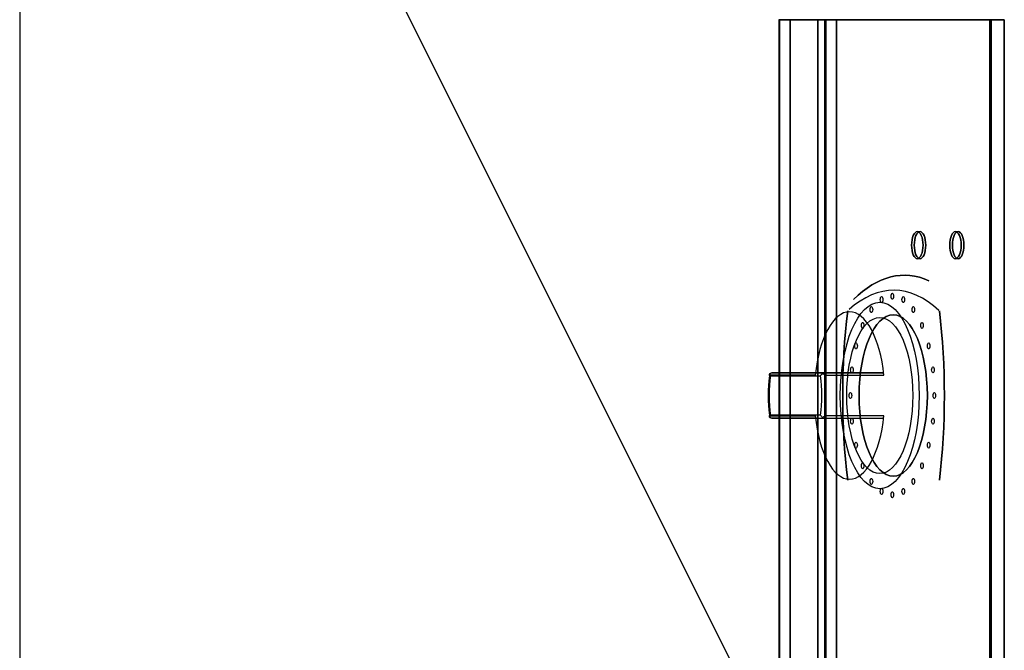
# Model space of a CAD drawing. Header units: millimetres. Extents: x -11575 to 52845, y -36266 to 23021.
# Tile 170 of 184: x 50176 to 50505, y 14808 to 15018. Entities that reach past the tile are written whole.
import ezdxf

# ---------------------------------------------------------------- set-up
doc = ezdxf.new("R2010")
doc.units = ezdxf.units.MM
doc.header["$MEASUREMENT"] = 0
doc.layers.add('GREY SCALE', color=9, linetype='Continuous', true_color=0x808080)
doc.layers.add('GREYSCALE', color=9, linetype='Continuous', lineweight=0, true_color=0x808080)

# ---------------------------------------------------------------- blocks, each defined once
blk = doc.blocks.new('FLOOR PLAN')
at = {"layer": 'GREYSCALE', "color": 0, "lineweight": -2, "ltscale": 125}
for q in [(20176.39, 13284.48), (21172.83, 13284.48)]:
    blk.add_line((20176.39, 15278.36), q, dxfattribs=at)
at = {"layer": 'GREYSCALE', "color": 0, "lineweight": -2, "ltscale": 0.25}
for p, q in [((20429.32, 15018.13), (20429.32, 14216.19)), ((20504.5, 15018.13), (20429.32, 15018.13))]:
    blk.add_line(p, q, dxfattribs=at)
at = {"layer": 'GREYSCALE', "color": 0, "lineweight": -2, "extrusion": (2.94688e-16, 1, -5.17558e-17)}
for p, q in [((20444.33, 14900.34, 784.98), (20427.04, 14900.34, 747.9)), ((20441.92, 14900.34, 734.75), (20463.97, 14900.34, 782.02))]:
    blk.add_line(p, q, dxfattribs=at)
at = {"layer": 'GREYSCALE', "color": 0, "lineweight": -2}
for p, q in [((20444.33, 14900.34, 784.98), (20427.04, 14900.34, 747.9)), ((20426.26, 14899.34, 748.61), (20443.29, 14899.34, 785.12)), ((20443.29, 14886.31, 785.12), (20426.26, 14886.31, 748.61)), ((20427.04, 14885.31, 747.9), (20444.33, 14885.31, 784.98))]:
    blk.add_line(p, q, dxfattribs=at)
at = {"layer": 'GREYSCALE', "color": 0, "lineweight": -2, "extrusion": (-0.906308, 2.88951e-16, 0.422618)}
for p, q in [((20441.92, 14900.34, 734.75), (20463.97, 14900.34, 782.02)), ((20426.26, 14899.34, 748.61), (20443.29, 14899.34, 785.12)), ((20443.29, 14886.31, 785.12), (20426.26, 14886.31, 748.61)), ((20441.92, 14885.31, 734.75), (20463.97, 14885.31, 782.02))]:
    blk.add_line(p, q, dxfattribs=at)
at = {"layer": 'GREYSCALE', "color": 0, "lineweight": -2, "extrusion": (-2.94688e-16, -1, 5.17558e-17)}
for p, q in [((20427.04, 14885.31, 747.9), (20444.33, 14885.31, 784.98)), ((20441.92, 14885.31, 734.75), (20463.97, 14885.31, 782.02))]:
    blk.add_line(p, q, dxfattribs=at)
at = {"layer": 'GREYSCALE', "color": 0, "lineweight": -2, "extrusion": (0.906308, -5.3388e-16, -0.422618)}
for centre in [(14942.94, 9343.65, 18235.2), (14942.94, 9343.65, 18236.2), (14942.94, 9373.73, 18235.2), (14942.94, 9373.73, 18236.2)]:
    blk.add_circle(centre, 4.51, dxfattribs=at)
at = {"layer": 'GREYSCALE', "color": 0, "lineweight": -2, "extrusion": (-0.906308, 5.3388e-16, 0.422618)}
for centre in [(-14942.94, 9343.65, -18235.2), (-14942.94, 9343.65, -18236.2), (-14942.94, 9373.73, -18235.2), (-14942.94, 9373.73, -18236.2)]:
    blk.add_circle(centre, 4.51, dxfattribs=at)
at = {"layer": 'GREYSCALE', "color": 0, "lineweight": -2, "extrusion": (-0.906308, 2.88951e-16, 0.422618)}
for centre, radius in [((-14924.78, 9322.56, -18231.89), 1), ((-14925.9, 9331.12, -18231.89), 1), ((-14924.78, 9339.68, -18231.89), 1), ((-14892.82, 9331.12, -18227.24), 31.08), ((-14892.82, 9331.12, -18227.24), 31.08), ((-14921.47, 9314.58, -18231.89), 1), ((-14921.47, 9347.66, -18231.89), 1), ((-14892.82, 9331.12, -18232.19), 26.92), ((-14892.82, 9331.12, -18227.23), 26.04), ((-14892.82, 9331.12, -18227.23), 26.04), ((-14916.21, 9307.73, -18231.89), 1), ((-14916.21, 9354.51, -18231.89), 1), ((-14909.36, 9302.48, -18231.89), 1), ((-14909.36, 9359.77, -18231.89), 1), ((-14901.38, 9299.17, -18231.89), 1), ((-14901.38, 9363.08, -18231.89), 1), ((-14892.82, 9298.04, -18231.89), 1), ((-14892.82, 9364.2, -18231.89), 1), ((-14884.26, 9299.17, -18231.89), 1), ((-14884.26, 9363.08, -18231.89), 1), ((-14876.28, 9302.48, -18231.89), 1), ((-14876.28, 9359.77, -18231.89), 1), ((-14869.43, 9307.73, -18231.89), 1), ((-14869.43, 9354.51, -18231.89), 1), ((-14864.18, 9314.58, -18231.89), 1), ((-14864.18, 9347.66, -18231.89), 1), ((-14860.87, 9322.56, -18231.89), 1), ((-14859.74, 9331.12, -18231.89), 1), ((-14860.87, 9339.68, -18231.89), 1)]:
    blk.add_circle(centre, radius, dxfattribs=at)
at = {"layer": 'GREYSCALE', "color": 0, "lineweight": -2, "extrusion": (0.906308, -2.88951e-16, -0.422618)}
blk.add_circle((14892.82, 9331.12, 18232.19), 26.92, dxfattribs=at)
for centre, radius, start, end in [((14829.6, 9331.37, 18236.2), 103.32, 337.1764, 10.7814), ((14892.82, 9393.54, 18232.19), 102.27, 253.9912, 286.0091), ((14892.82, 9269.2, 18232.19), 102.27, 73.9909, 106.0088)]:
    blk.add_arc(centre, radius, start, end, dxfattribs=at)
at = {"layer": 'GREYSCALE', "color": 0, "lineweight": -2, "extrusion": (-0.906308, 2.88951e-16, 0.422618)}
for centre, radius, start, end in [((-14829.6, 9331.37, -18236.2), 103.32, 169.2186, 202.8236), ((-14829.6, 9331.37, -18232.19), 98.31, 158.6254, 200.8267), ((-14829.6, 9331.37, -18232.19), 98.31, 158.6254, 200.8267), ((-14892.82, 9331.12, -18216.15), 27.92, 103.9861, 256.0139), ((-14892.82, 9331.12, -18216.15), 27.92, 103.9861, 256.0139), ((-14892.82, 9393.54, -18232.19), 102.27, 253.9909, 286.0088), ((-14892.82, 9269.2, -18232.19), 102.27, 73.9912, 106.0091), ((-14892.82, 9331.12, -18197.1), 22.51, 252.3967, 287.6033), ((-14892.82, 9331.12, -18197.1), 22.51, 252.3967, 287.6033), ((-14892.82, 9331.12, -18197.1), 22.51, 72.3967, 107.6033), ((-14892.82, 9331.12, -18197.1), 22.51, 72.3967, 107.6033), ((-14892.82, 9331.12, -18196.1), 21.17, 252.0741, 287.9259), ((-14892.82, 9331.12, -18196.1), 21.17, 252.0741, 287.9259), ((-14892.82, 9331.12, -18196.1), 21.17, 72.0741, 107.9259), ((-14892.82, 9331.12, -18196.1), 21.17, 72.0741, 107.9259), ((-14892.82, 9331.12, -18216.15), 27.92, 283.9861, 76.0139), ((-14892.82, 9331.12, -18216.15), 27.92, 283.9861, 76.0139)]:
    blk.add_arc(centre, radius, start, end, dxfattribs=at)
at = {"layer": 'GREYSCALE', "color": 0, "lineweight": -2}
for points, knots in [([(20426.3, 14900.14, 747.75), (20426.24, 14900.06, 747.86), (20426.21, 14899.97, 747.98), (20426.17, 14899.71, 748.28), (20426.19, 14899.54, 748.44), (20426.25, 14899.36, 748.59), (20426.26, 14899.35, 748.6), (20426.26, 14899.34, 748.6), (20426.26, 14899.34, 748.61), (20426.26, 14899.34, 748.61), (20426.26, 14899.34, 748.61), (20426.26, 14899.34, 748.61), (20426.26, 14899.34, 748.61), (20426.26, 14899.34, 748.61), (20426.26, 14899.34, 748.61), (20426.26, 14899.34, 748.61), (20426.26, 14899.34, 748.61), (20426.26, 14899.34, 748.61), (20426.26, 14899.34, 748.61), (20426.26, 14899.34, 748.61)], [-4.568979, -4.568979, -4.568979, -4.568979, -3.692516, -3.692516, -2.450743, -2.450743, -2.363662, -2.363662, -2.337548, -2.337548, -2.323475, -2.323475, -2.309, -2.309, -2.304181, -2.304181, -2.301314, -2.301314, -2.300178, -2.300178, -2.300178, -2.300178]), ([(20426.3, 14900.14, 747.75), (20426.24, 14900.06, 747.86), (20426.21, 14899.97, 747.98), (20426.17, 14899.71, 748.28), (20426.19, 14899.54, 748.44), (20426.25, 14899.36, 748.59), (20426.26, 14899.35, 748.6), (20426.26, 14899.34, 748.6), (20426.26, 14899.34, 748.61), (20426.26, 14899.34, 748.61), (20426.26, 14899.34, 748.61), (20426.26, 14899.34, 748.61), (20426.26, 14899.34, 748.61), (20426.26, 14899.34, 748.61), (20426.26, 14899.34, 748.61), (20426.26, 14899.34, 748.61), (20426.26, 14899.34, 748.61), (20426.26, 14899.34, 748.61), (20426.26, 14899.34, 748.61), (20426.26, 14899.34, 748.61)], [-4.568979, -4.568979, -4.568979, -4.568979, -3.692516, -3.692516, -2.450743, -2.450743, -2.363662, -2.363662, -2.337548, -2.337548, -2.323475, -2.323475, -2.309, -2.309, -2.304181, -2.304181, -2.301314, -2.301314, -2.300178, -2.300178, -2.300178, -2.300178]), ([(20426.3, 14900.14, 747.75), (20426.31, 14900.15, 747.75), (20426.33, 14900.16, 747.75), (20426.36, 14900.17, 747.76), (20426.37, 14900.18, 747.76), (20426.48, 14900.24, 747.78), (20426.59, 14900.28, 747.8), (20426.81, 14900.33, 747.85), (20426.92, 14900.34, 747.87), (20427.04, 14900.34, 747.9), (20427.04, 14900.34, 747.9), (20427.04, 14900.34, 747.9)], [0.6841371, 0.6841371, 0.6841371, 0.6841371, 0.7321349, 0.7321349, 0.7784099, 0.7784099, 1.1160869, 1.1160869, 1.4632126, 1.4632126, 1.4649667, 1.4649667, 1.4649667, 1.4649667]), ([(20426.3, 14900.14, 747.75), (20426.31, 14900.15, 747.75), (20426.33, 14900.16, 747.75), (20426.36, 14900.17, 747.76), (20426.37, 14900.18, 747.76), (20426.48, 14900.24, 747.78), (20426.59, 14900.28, 747.8), (20426.81, 14900.33, 747.85), (20426.92, 14900.34, 747.87), (20427.04, 14900.34, 747.9), (20427.04, 14900.34, 747.9), (20427.04, 14900.34, 747.9)], [0.6841371, 0.6841371, 0.6841371, 0.6841371, 0.7321349, 0.7321349, 0.7784099, 0.7784099, 1.1160869, 1.1160869, 1.4632126, 1.4632126, 1.4649667, 1.4649667, 1.4649667, 1.4649667]), ([(20426.61, 14899.63, 746.99), (20426.61, 14899.63, 746.99), (20426.61, 14899.63, 746.99), (20426.61, 14899.63, 747), (20426.61, 14899.63, 747), (20426.61, 14899.63, 747), (20426.61, 14899.63, 747), (20426.61, 14899.63, 747), (20426.61, 14899.64, 747), (20426.61, 14899.64, 747), (20426.61, 14899.64, 747), (20426.61, 14899.65, 747), (20426.6, 14899.65, 747.01), (20426.6, 14899.66, 747.02), (20426.59, 14899.67, 747.03), (20426.58, 14899.69, 747.05), (20426.57, 14899.71, 747.07), (20426.53, 14899.75, 747.12), (20426.51, 14899.78, 747.16), (20426.46, 14899.87, 747.27), (20426.42, 14899.92, 747.35), (20426.35, 14900.03, 747.53), (20426.32, 14900.09, 747.64), (20426.3, 14900.14, 747.75)], [0, 0, 0, 0, 0.0007562, 0.0007562, 0.0015191, 0.0015191, 0.003065, 0.003065, 0.0062678, 0.0062678, 0.0131942, 0.0131942, 0.027317, 0.027317, 0.0517791, 0.0517791, 0.0965418, 0.0965418, 0.1826488, 0.1826488, 0.3519012, 0.3519012, 0.5581583, 0.5581583, 0.5581583, 0.5581583]), ([(20426.61, 14899.63, 746.99), (20426.61, 14899.63, 746.99), (20426.61, 14899.63, 746.99), (20426.61, 14899.63, 747), (20426.61, 14899.63, 747), (20426.61, 14899.63, 747), (20426.61, 14899.63, 747), (20426.61, 14899.63, 747), (20426.61, 14899.64, 747), (20426.61, 14899.64, 747), (20426.61, 14899.64, 747), (20426.61, 14899.65, 747), (20426.6, 14899.65, 747.01), (20426.6, 14899.66, 747.02), (20426.59, 14899.67, 747.03), (20426.58, 14899.69, 747.05), (20426.57, 14899.71, 747.07), (20426.53, 14899.75, 747.12), (20426.51, 14899.78, 747.16), (20426.46, 14899.87, 747.27), (20426.42, 14899.92, 747.35), (20426.35, 14900.03, 747.53), (20426.32, 14900.09, 747.64), (20426.3, 14900.14, 747.75)], [0, 0, 0, 0, 0.0007562, 0.0007562, 0.0015191, 0.0015191, 0.003065, 0.003065, 0.0062678, 0.0062678, 0.0131942, 0.0131942, 0.027317, 0.027317, 0.0517791, 0.0517791, 0.0965418, 0.0965418, 0.1826488, 0.1826488, 0.3519012, 0.3519012, 0.5581583, 0.5581583, 0.5581583, 0.5581583]), ([(20441.49, 14899.57, 733.83), (20440.94, 14899.57, 734.32), (20440.38, 14899.58, 734.81), (20439.3, 14899.58, 735.76), (20438.78, 14899.58, 736.22), (20437.23, 14899.59, 737.59), (20436.19, 14899.59, 738.51), (20433.49, 14899.6, 740.89), (20431.83, 14899.61, 742.36), (20428.98, 14899.62, 744.88), (20427.8, 14899.62, 745.94), (20426.61, 14899.63, 746.99)], [-20.862973, -20.862973, -20.862973, -20.862973, -18.643241, -18.643241, -16.57177, -16.57177, -12.428827, -12.428827, -5.800119, -5.800119, -1.046163, -1.046163, -1.046163, -1.046163]), ([(20441.49, 14899.57, 733.83), (20440.94, 14899.57, 734.32), (20440.38, 14899.58, 734.81), (20439.3, 14899.58, 735.76), (20438.78, 14899.58, 736.22), (20437.23, 14899.59, 737.59), (20436.19, 14899.59, 738.51), (20433.49, 14899.6, 740.89), (20431.83, 14899.61, 742.36), (20428.98, 14899.62, 744.88), (20427.8, 14899.62, 745.94), (20426.61, 14899.63, 746.99)], [-20.862973, -20.862973, -20.862973, -20.862973, -18.643241, -18.643241, -16.57177, -16.57177, -12.428827, -12.428827, -5.800119, -5.800119, -1.046163, -1.046163, -1.046163, -1.046163]), ([(20427.04, 14900.34, 747.9), (20428.29, 14900.34, 746.78), (20429.55, 14900.34, 745.67), (20432.47, 14900.34, 743.08), (20434.13, 14900.34, 741.62), (20436.83, 14900.34, 739.23), (20437.87, 14900.34, 738.32), (20439.43, 14900.34, 736.95), (20439.95, 14900.34, 736.49), (20440.95, 14900.34, 735.61), (20441.44, 14900.34, 735.18), (20441.92, 14900.34, 734.75)], [0.767144, 0.767144, 0.767144, 0.767144, 5.800119, 5.800119, 12.428827, 12.428827, 16.57177, 16.57177, 18.643241, 18.643241, 20.57812, 20.57812, 20.57812, 20.57812]), ([(20427.04, 14900.34, 747.9), (20428.29, 14900.34, 746.78), (20429.55, 14900.34, 745.67), (20432.47, 14900.34, 743.08), (20434.13, 14900.34, 741.62), (20436.83, 14900.34, 739.23), (20437.87, 14900.34, 738.32), (20439.43, 14900.34, 736.95), (20439.95, 14900.34, 736.49), (20440.95, 14900.34, 735.61), (20441.44, 14900.34, 735.18), (20441.92, 14900.34, 734.75)], [0.767144, 0.767144, 0.767144, 0.767144, 5.800119, 5.800119, 12.428827, 12.428827, 16.57177, 16.57177, 18.643241, 18.643241, 20.57812, 20.57812, 20.57812, 20.57812]), ([(20441.92, 14900.34, 734.75), (20441.88, 14900.34, 734.66), (20441.84, 14900.33, 734.57), (20441.76, 14900.27, 734.4), (20441.72, 14900.23, 734.31), (20441.63, 14900.11, 734.13), (20441.59, 14900.02, 734.05), (20441.53, 14899.81, 733.91), (20441.5, 14899.7, 733.86), (20441.49, 14899.57, 733.83)], [0, 0, 0, 0, 0.299964, 0.299964, 0.59828, 0.59828, 0.9918, 0.9918, 1.371361, 1.371361, 1.371361, 1.371361]), ([(20441.92, 14900.34, 734.75), (20441.88, 14900.34, 734.66), (20441.84, 14900.33, 734.57), (20441.76, 14900.27, 734.4), (20441.72, 14900.23, 734.31), (20441.63, 14900.11, 734.13), (20441.59, 14900.02, 734.05), (20441.53, 14899.81, 733.91), (20441.5, 14899.7, 733.86), (20441.49, 14899.57, 733.83)], [0, 0, 0, 0, 0.299964, 0.299964, 0.59828, 0.59828, 0.9918, 0.9918, 1.371361, 1.371361, 1.371361, 1.371361]), ([(20443.29, 14899.34, 785.12), (20443.29, 14899.34, 785.12), (20443.29, 14899.34, 785.12), (20443.29, 14899.34, 785.12), (20443.29, 14899.34, 785.12), (20443.29, 14899.34, 785.12), (20443.29, 14899.34, 785.12), (20443.29, 14899.34, 785.12), (20443.29, 14899.34, 785.12), (20443.29, 14899.34, 785.12), (20443.29, 14899.34, 785.12), (20443.29, 14899.35, 785.12), (20443.3, 14899.38, 785.15), (20443.36, 14899.52, 785.26), (20443.42, 14899.62, 785.33), (20443.6, 14899.85, 785.49), (20443.72, 14899.97, 785.56), (20443.9, 14900.1, 785.62), (20443.94, 14900.12, 785.63), (20443.97, 14900.14, 785.64)], [-2.013428, -2.013428, -2.013428, -2.013428, -2.012552, -2.012552, -2.009969, -2.009969, -2.005723, -2.005723, -1.993988, -1.993988, -1.958227, -1.958227, -1.803737, -1.803737, -1.39494, -1.39494, -0.837587, -0.837587, -0.714094, -0.714094, -0.714094, -0.714094]), ([(20443.29, 14899.34, 785.12), (20443.29, 14899.34, 785.12), (20443.29, 14899.34, 785.12), (20443.29, 14899.34, 785.12), (20443.29, 14899.34, 785.12), (20443.29, 14899.34, 785.12), (20443.29, 14899.34, 785.12), (20443.29, 14899.34, 785.12), (20443.29, 14899.34, 785.12), (20443.29, 14899.34, 785.12), (20443.29, 14899.34, 785.12), (20443.29, 14899.35, 785.12), (20443.3, 14899.38, 785.15), (20443.36, 14899.52, 785.26), (20443.42, 14899.62, 785.33), (20443.6, 14899.85, 785.49), (20443.72, 14899.97, 785.56), (20443.9, 14900.1, 785.62), (20443.94, 14900.12, 785.63), (20443.97, 14900.14, 785.64)], [-2.013428, -2.013428, -2.013428, -2.013428, -2.012552, -2.012552, -2.009969, -2.009969, -2.005723, -2.005723, -1.993988, -1.993988, -1.958227, -1.958227, -1.803737, -1.803737, -1.39494, -1.39494, -0.837587, -0.837587, -0.714094, -0.714094, -0.714094, -0.714094]), ([(20444.33, 14900.34, 784.98), (20444.33, 14900.34, 784.98), (20444.33, 14900.34, 784.98), (20444.27, 14900.34, 785.08), (20444.21, 14900.33, 785.19), (20444.11, 14900.27, 785.39), (20444.05, 14900.23, 785.48), (20443.99, 14900.17, 785.6), (20443.98, 14900.15, 785.62), (20443.97, 14900.14, 785.64)], [-0.0017633, -0.0017633, -0.0017633, -0.0017633, 0, 0, 0.3544407, 0.3544407, 0.6989598, 0.6989598, 0.783168, 0.783168, 0.783168, 0.783168]), ([(20444.33, 14900.34, 784.98), (20444.33, 14900.34, 784.98), (20444.33, 14900.34, 784.98), (20444.27, 14900.34, 785.08), (20444.21, 14900.33, 785.19), (20444.11, 14900.27, 785.39), (20444.05, 14900.23, 785.48), (20443.99, 14900.17, 785.6), (20443.98, 14900.15, 785.62), (20443.97, 14900.14, 785.64)], [-0.0017633, -0.0017633, -0.0017633, -0.0017633, 0, 0, 0.3544407, 0.3544407, 0.6989598, 0.6989598, 0.783168, 0.783168, 0.783168, 0.783168]), ([(20443.97, 14900.14, 785.64), (20444.04, 14900.11, 785.67), (20444.11, 14900.07, 785.71), (20444.27, 14899.97, 785.78), (20444.37, 14899.91, 785.81), (20444.52, 14899.81, 785.84), (20444.57, 14899.77, 785.85), (20444.64, 14899.72, 785.87), (20444.67, 14899.7, 785.87), (20444.7, 14899.68, 785.88), (20444.71, 14899.67, 785.88), (20444.73, 14899.65, 785.88), (20444.73, 14899.65, 785.88), (20444.74, 14899.64, 785.88), (20444.74, 14899.64, 785.88), (20444.74, 14899.64, 785.88), (20444.74, 14899.63, 785.88), (20444.74, 14899.63, 785.88)], [0.8289705, 0.8289705, 0.8289705, 0.8289705, 1.0570419, 1.0570419, 1.3691091, 1.3691091, 1.5284326, 1.5284326, 1.6112916, 1.6112916, 1.6500585, 1.6500585, 1.6707993, 1.6707993, 1.6821461, 1.6821461, 1.694108, 1.694108, 1.694108, 1.694108]), ([(20443.97, 14900.14, 785.64), (20444.04, 14900.11, 785.67), (20444.11, 14900.07, 785.71), (20444.27, 14899.97, 785.78), (20444.37, 14899.91, 785.81), (20444.52, 14899.81, 785.84), (20444.57, 14899.77, 785.85), (20444.64, 14899.72, 785.87), (20444.67, 14899.7, 785.87), (20444.7, 14899.68, 785.88), (20444.71, 14899.67, 785.88), (20444.73, 14899.65, 785.88), (20444.73, 14899.65, 785.88), (20444.74, 14899.64, 785.88), (20444.74, 14899.64, 785.88), (20444.74, 14899.64, 785.88), (20444.74, 14899.63, 785.88), (20444.74, 14899.63, 785.88)], [0.8289705, 0.8289705, 0.8289705, 0.8289705, 1.0570419, 1.0570419, 1.3691091, 1.3691091, 1.5284326, 1.5284326, 1.6112916, 1.6112916, 1.6500585, 1.6500585, 1.6707993, 1.6707993, 1.6821461, 1.6821461, 1.694108, 1.694108, 1.694108, 1.694108]), ([(20463.97, 14900.34, 782.02), (20462.64, 14900.34, 782.23), (20461.32, 14900.34, 782.43), (20459.31, 14900.34, 782.73), (20458.63, 14900.34, 782.84), (20456.85, 14900.34, 783.11), (20455.75, 14900.34, 783.27), (20452.91, 14900.34, 783.7), (20451.15, 14900.34, 783.96), (20447.71, 14900.34, 784.48), (20446.02, 14900.34, 784.73), (20444.33, 14900.34, 784.98)], [12.565421, 12.565421, 12.565421, 12.565421, 16.570697, 16.570697, 18.642034, 18.642034, 21.956173, 21.956173, 27.258796, 27.258796, 32.376399, 32.376399, 32.376399, 32.376399]), ([(20463.97, 14900.34, 782.02), (20462.64, 14900.34, 782.23), (20461.32, 14900.34, 782.43), (20459.31, 14900.34, 782.73), (20458.63, 14900.34, 782.84), (20456.85, 14900.34, 783.11), (20455.75, 14900.34, 783.27), (20452.91, 14900.34, 783.7), (20451.15, 14900.34, 783.96), (20447.71, 14900.34, 784.48), (20446.02, 14900.34, 784.73), (20444.33, 14900.34, 784.98)], [12.565421, 12.565421, 12.565421, 12.565421, 16.570697, 16.570697, 18.642034, 18.642034, 21.956173, 21.956173, 27.258796, 27.258796, 32.376399, 32.376399, 32.376399, 32.376399]), ([(20444.74, 14899.63, 785.88), (20446.34, 14899.62, 785.65), (20447.94, 14899.62, 785.41), (20451.3, 14899.61, 784.92), (20453.05, 14899.6, 784.66), (20455.9, 14899.59, 784.23), (20456.99, 14899.59, 784.06), (20458.77, 14899.59, 783.8), (20459.46, 14899.58, 783.69), (20461.51, 14899.58, 783.38), (20462.88, 14899.58, 783.18), (20464.3, 14899.57, 782.96), (20464.35, 14899.57, 782.95), (20464.39, 14899.57, 782.95)], [-32.09738, -32.09738, -32.09738, -32.09738, -27.258796, -27.258796, -21.956173, -21.956173, -18.642034, -18.642034, -16.570697, -16.570697, -12.428022, -12.428022, -12.280567, -12.280567, -12.280567, -12.280567]), ([(20444.74, 14899.63, 785.88), (20446.34, 14899.62, 785.65), (20447.94, 14899.62, 785.41), (20451.3, 14899.61, 784.92), (20453.05, 14899.6, 784.66), (20455.9, 14899.59, 784.23), (20456.99, 14899.59, 784.06), (20458.77, 14899.59, 783.8), (20459.46, 14899.58, 783.69), (20461.51, 14899.58, 783.38), (20462.88, 14899.58, 783.18), (20464.3, 14899.57, 782.96), (20464.35, 14899.57, 782.95), (20464.39, 14899.57, 782.95)], [-32.09738, -32.09738, -32.09738, -32.09738, -27.258796, -27.258796, -21.956173, -21.956173, -18.642034, -18.642034, -16.570697, -16.570697, -12.428022, -12.428022, -12.280567, -12.280567, -12.280567, -12.280567]), ([(20464.39, 14899.57, 782.95), (20464.39, 14899.66, 782.93), (20464.37, 14899.74, 782.9), (20464.33, 14899.9, 782.82), (20464.31, 14899.97, 782.77), (20464.24, 14900.13, 782.62), (20464.19, 14900.21, 782.51), (20464.08, 14900.31, 782.28), (20464.02, 14900.34, 782.15), (20463.97, 14900.34, 782.02)], [0, 0, 0, 0, 0.267044, 0.267044, 0.536426, 0.536426, 0.950116, 0.950116, 1.373248, 1.373248, 1.373248, 1.373248]), ([(20464.39, 14899.57, 782.95), (20464.39, 14899.66, 782.93), (20464.37, 14899.74, 782.9), (20464.33, 14899.9, 782.82), (20464.31, 14899.97, 782.77), (20464.24, 14900.13, 782.62), (20464.19, 14900.21, 782.51), (20464.08, 14900.31, 782.28), (20464.02, 14900.34, 782.15), (20463.97, 14900.34, 782.02)], [0, 0, 0, 0, 0.267044, 0.267044, 0.536426, 0.536426, 0.950116, 0.950116, 1.373248, 1.373248, 1.373248, 1.373248]), ([(20426.26, 14886.31, 748.61), (20426.26, 14886.31, 748.61), (20426.26, 14886.31, 748.61), (20426.26, 14886.31, 748.61), (20426.26, 14886.31, 748.61), (20426.26, 14886.31, 748.61), (20426.26, 14886.31, 748.61), (20426.26, 14886.31, 748.61), (20426.26, 14886.31, 748.61), (20426.26, 14886.31, 748.61), (20426.26, 14886.31, 748.61), (20426.26, 14886.3, 748.6), (20426.25, 14886.27, 748.57), (20426.2, 14886.13, 748.45), (20426.18, 14886.03, 748.36), (20426.18, 14885.8, 748.13), (20426.2, 14885.68, 747.99), (20426.27, 14885.55, 747.81), (20426.29, 14885.53, 747.78), (20426.3, 14885.51, 747.75)], [-2.013835, -2.013835, -2.013835, -2.013835, -2.012593, -2.012593, -2.009935, -2.009935, -2.006101, -2.006101, -1.99429, -1.99429, -1.958405, -1.958405, -1.803523, -1.803523, -1.394904, -1.394904, -0.837569, -0.837569, -0.714146, -0.714146, -0.714146, -0.714146]), ([(20426.26, 14886.31, 748.61), (20426.26, 14886.31, 748.61), (20426.26, 14886.31, 748.61), (20426.26, 14886.31, 748.61), (20426.26, 14886.31, 748.61), (20426.26, 14886.31, 748.61), (20426.26, 14886.31, 748.61), (20426.26, 14886.31, 748.61), (20426.26, 14886.31, 748.61), (20426.26, 14886.31, 748.61), (20426.26, 14886.31, 748.61), (20426.26, 14886.3, 748.6), (20426.25, 14886.27, 748.57), (20426.2, 14886.13, 748.45), (20426.18, 14886.03, 748.36), (20426.18, 14885.8, 748.13), (20426.2, 14885.68, 747.99), (20426.27, 14885.55, 747.81), (20426.29, 14885.53, 747.78), (20426.3, 14885.51, 747.75)], [-2.013835, -2.013835, -2.013835, -2.013835, -2.012593, -2.012593, -2.009935, -2.009935, -2.006101, -2.006101, -1.99429, -1.99429, -1.958405, -1.958405, -1.803523, -1.803523, -1.394904, -1.394904, -0.837569, -0.837569, -0.714146, -0.714146, -0.714146, -0.714146]), ([(20426.3, 14885.51, 747.75), (20426.32, 14885.54, 747.67), (20426.34, 14885.58, 747.6), (20426.39, 14885.68, 747.42), (20426.43, 14885.74, 747.33), (20426.49, 14885.84, 747.19), (20426.52, 14885.87, 747.15), (20426.56, 14885.93, 747.08), (20426.57, 14885.94, 747.06), (20426.59, 14885.97, 747.03), (20426.59, 14885.98, 747.02), (20426.6, 14885.99, 747.01), (20426.6, 14886, 747.01), (20426.61, 14886, 747), (20426.61, 14886.01, 747), (20426.61, 14886.01, 747), (20426.61, 14886.01, 747), (20426.61, 14886.02, 746.99)], [0.8289705, 0.8289705, 0.8289705, 0.8289705, 1.0570419, 1.0570419, 1.3691091, 1.3691091, 1.5284326, 1.5284326, 1.6112916, 1.6112916, 1.6500585, 1.6500585, 1.6707993, 1.6707993, 1.6821461, 1.6821461, 1.694108, 1.694108, 1.694108, 1.694108]), ([(20426.3, 14885.51, 747.75), (20426.32, 14885.54, 747.67), (20426.34, 14885.58, 747.6), (20426.39, 14885.68, 747.42), (20426.43, 14885.74, 747.33), (20426.49, 14885.84, 747.19), (20426.52, 14885.87, 747.15), (20426.56, 14885.93, 747.08), (20426.57, 14885.94, 747.06), (20426.59, 14885.97, 747.03), (20426.59, 14885.98, 747.02), (20426.6, 14885.99, 747.01), (20426.6, 14886, 747.01), (20426.61, 14886, 747), (20426.61, 14886.01, 747), (20426.61, 14886.01, 747), (20426.61, 14886.01, 747), (20426.61, 14886.02, 746.99)], [0.8289705, 0.8289705, 0.8289705, 0.8289705, 1.0570419, 1.0570419, 1.3691091, 1.3691091, 1.5284326, 1.5284326, 1.6112916, 1.6112916, 1.6500585, 1.6500585, 1.6707993, 1.6707993, 1.6821461, 1.6821461, 1.694108, 1.694108, 1.694108, 1.694108]), ([(20427.04, 14885.31, 747.9), (20427.04, 14885.31, 747.9), (20427.04, 14885.31, 747.9), (20426.92, 14885.31, 747.87), (20426.8, 14885.32, 747.85), (20426.58, 14885.37, 747.8), (20426.47, 14885.41, 747.78), (20426.35, 14885.48, 747.76), (20426.32, 14885.49, 747.75), (20426.3, 14885.51, 747.75)], [-0.0017633, -0.0017633, -0.0017633, -0.0017633, 0, 0, 0.3544407, 0.3544407, 0.6989598, 0.6989598, 0.783168, 0.783168, 0.783168, 0.783168]), ([(20427.04, 14885.31, 747.9), (20427.04, 14885.31, 747.9), (20427.04, 14885.31, 747.9), (20426.92, 14885.31, 747.87), (20426.8, 14885.32, 747.85), (20426.58, 14885.37, 747.8), (20426.47, 14885.41, 747.78), (20426.35, 14885.48, 747.76), (20426.32, 14885.49, 747.75), (20426.3, 14885.51, 747.75)], [-0.0017633, -0.0017633, -0.0017633, -0.0017633, 0, 0, 0.3544407, 0.3544407, 0.6989598, 0.6989598, 0.783168, 0.783168, 0.783168, 0.783168]), ([(20426.61, 14886.02, 746.99), (20427.82, 14886.02, 745.92), (20429.03, 14886.03, 744.85), (20431.56, 14886.04, 742.6), (20432.89, 14886.04, 741.42), (20435.05, 14886.05, 739.52), (20435.88, 14886.06, 738.78), (20437.23, 14886.06, 737.59), (20437.74, 14886.06, 737.13), (20439.3, 14886.07, 735.76), (20440.34, 14886.07, 734.84), (20441.42, 14886.07, 733.9), (20441.45, 14886.07, 733.86), (20441.49, 14886.07, 733.83)], [-32.09738, -32.09738, -32.09738, -32.09738, -27.260564, -27.260564, -21.957597, -21.957597, -18.643243, -18.643243, -16.571772, -16.571772, -12.428829, -12.428829, -12.280567, -12.280567, -12.280567, -12.280567]), ([(20426.61, 14886.02, 746.99), (20427.82, 14886.02, 745.92), (20429.03, 14886.03, 744.85), (20431.56, 14886.04, 742.6), (20432.89, 14886.04, 741.42), (20435.05, 14886.05, 739.52), (20435.88, 14886.06, 738.78), (20437.23, 14886.06, 737.59), (20437.74, 14886.06, 737.13), (20439.3, 14886.07, 735.76), (20440.34, 14886.07, 734.84), (20441.42, 14886.07, 733.9), (20441.45, 14886.07, 733.86), (20441.49, 14886.07, 733.83)], [-32.09738, -32.09738, -32.09738, -32.09738, -27.260564, -27.260564, -21.957597, -21.957597, -18.643243, -18.643243, -16.571772, -16.571772, -12.428829, -12.428829, -12.280567, -12.280567, -12.280567, -12.280567]), ([(20441.92, 14885.31, 734.75), (20440.92, 14885.31, 735.64), (20439.91, 14885.31, 736.52), (20438.39, 14885.31, 737.86), (20437.87, 14885.31, 738.32), (20436.52, 14885.31, 739.51), (20435.69, 14885.31, 740.24), (20433.53, 14885.31, 742.15), (20432.2, 14885.31, 743.32), (20429.59, 14885.31, 745.63), (20428.31, 14885.31, 746.76), (20427.04, 14885.31, 747.9)], [12.565421, 12.565421, 12.565421, 12.565421, 16.571772, 16.571772, 18.643243, 18.643243, 21.957597, 21.957597, 27.260564, 27.260564, 32.376399, 32.376399, 32.376399, 32.376399]), ([(20441.92, 14885.31, 734.75), (20440.92, 14885.31, 735.64), (20439.91, 14885.31, 736.52), (20438.39, 14885.31, 737.86), (20437.87, 14885.31, 738.32), (20436.52, 14885.31, 739.51), (20435.69, 14885.31, 740.24), (20433.53, 14885.31, 742.15), (20432.2, 14885.31, 743.32), (20429.59, 14885.31, 745.63), (20428.31, 14885.31, 746.76), (20427.04, 14885.31, 747.9)], [12.565421, 12.565421, 12.565421, 12.565421, 16.571772, 16.571772, 18.643243, 18.643243, 21.957597, 21.957597, 27.260564, 27.260564, 32.376399, 32.376399, 32.376399, 32.376399]), ([(20441.49, 14886.07, 733.83), (20441.5, 14885.99, 733.85), (20441.52, 14885.9, 733.88), (20441.55, 14885.75, 733.96), (20441.58, 14885.68, 734.01), (20441.64, 14885.52, 734.16), (20441.69, 14885.44, 734.26), (20441.8, 14885.33, 734.5), (20441.86, 14885.31, 734.62), (20441.92, 14885.31, 734.75)], [0, 0, 0, 0, 0.267044, 0.267044, 0.536426, 0.536426, 0.950116, 0.950116, 1.373248, 1.373248, 1.373248, 1.373248]), ([(20441.49, 14886.07, 733.83), (20441.5, 14885.99, 733.85), (20441.52, 14885.9, 733.88), (20441.55, 14885.75, 733.96), (20441.58, 14885.68, 734.01), (20441.64, 14885.52, 734.16), (20441.69, 14885.44, 734.26), (20441.8, 14885.33, 734.5), (20441.86, 14885.31, 734.62), (20441.92, 14885.31, 734.75)], [0, 0, 0, 0, 0.267044, 0.267044, 0.536426, 0.536426, 0.950116, 0.950116, 1.373248, 1.373248, 1.373248, 1.373248]), ([(20443.97, 14885.51, 785.64), (20443.84, 14885.58, 785.61), (20443.72, 14885.68, 785.56), (20443.47, 14885.95, 785.39), (20443.36, 14886.12, 785.27), (20443.29, 14886.29, 785.13), (20443.29, 14886.3, 785.12), (20443.29, 14886.3, 785.12), (20443.29, 14886.31, 785.12), (20443.29, 14886.31, 785.12), (20443.29, 14886.31, 785.12), (20443.29, 14886.31, 785.12), (20443.29, 14886.31, 785.12), (20443.29, 14886.31, 785.12), (20443.29, 14886.31, 785.12), (20443.29, 14886.31, 785.12), (20443.29, 14886.31, 785.12), (20443.29, 14886.31, 785.12), (20443.29, 14886.31, 785.12), (20443.29, 14886.31, 785.12)], [-8.44556, -8.44556, -8.44556, -8.44556, -6.098348, -6.098348, -2.65729, -2.65729, -2.449125, -2.449125, -2.390397, -2.390397, -2.362772, -2.362772, -2.346928, -2.346928, -2.336306, -2.336306, -2.331244, -2.331244, -2.327246, -2.327246, -2.327246, -2.327246]), ([(20443.97, 14885.51, 785.64), (20443.84, 14885.58, 785.61), (20443.72, 14885.68, 785.56), (20443.47, 14885.95, 785.39), (20443.36, 14886.12, 785.27), (20443.29, 14886.29, 785.13), (20443.29, 14886.3, 785.12), (20443.29, 14886.3, 785.12), (20443.29, 14886.31, 785.12), (20443.29, 14886.31, 785.12), (20443.29, 14886.31, 785.12), (20443.29, 14886.31, 785.12), (20443.29, 14886.31, 785.12), (20443.29, 14886.31, 785.12), (20443.29, 14886.31, 785.12), (20443.29, 14886.31, 785.12), (20443.29, 14886.31, 785.12), (20443.29, 14886.31, 785.12), (20443.29, 14886.31, 785.12), (20443.29, 14886.31, 785.12)], [-8.44556, -8.44556, -8.44556, -8.44556, -6.098348, -6.098348, -2.65729, -2.65729, -2.449125, -2.449125, -2.390397, -2.390397, -2.362772, -2.362772, -2.346928, -2.346928, -2.336306, -2.336306, -2.331244, -2.331244, -2.327246, -2.327246, -2.327246, -2.327246]), ([(20444.74, 14886.02, 785.88), (20444.74, 14886.02, 785.88), (20444.74, 14886.02, 785.88), (20444.74, 14886.01, 785.88), (20444.74, 14886.01, 785.88), (20444.74, 14886.01, 785.88), (20444.74, 14886.01, 785.88), (20444.74, 14886.01, 785.88), (20444.74, 14886.01, 785.88), (20444.74, 14886.01, 785.88), (20444.74, 14886.01, 785.88), (20444.74, 14886, 785.88), (20444.73, 14886, 785.88), (20444.72, 14885.99, 785.88), (20444.71, 14885.98, 785.88), (20444.68, 14885.96, 785.87), (20444.66, 14885.94, 785.87), (20444.6, 14885.89, 785.86), (20444.56, 14885.87, 785.85), (20444.43, 14885.78, 785.83), (20444.35, 14885.73, 785.8), (20444.17, 14885.61, 785.74), (20444.07, 14885.56, 785.69), (20443.97, 14885.51, 785.64)], [0, 0, 0, 0, 0.0007562, 0.0007562, 0.0015191, 0.0015191, 0.003065, 0.003065, 0.0062678, 0.0062678, 0.0131943, 0.0131943, 0.027317, 0.027317, 0.0517792, 0.0517792, 0.096542, 0.096542, 0.1826491, 0.1826491, 0.3519018, 0.3519018, 0.5581592, 0.5581592, 0.5581592, 0.5581592]), ([(20444.74, 14886.02, 785.88), (20444.74, 14886.02, 785.88), (20444.74, 14886.02, 785.88), (20444.74, 14886.01, 785.88), (20444.74, 14886.01, 785.88), (20444.74, 14886.01, 785.88), (20444.74, 14886.01, 785.88), (20444.74, 14886.01, 785.88), (20444.74, 14886.01, 785.88), (20444.74, 14886.01, 785.88), (20444.74, 14886.01, 785.88), (20444.74, 14886, 785.88), (20444.73, 14886, 785.88), (20444.72, 14885.99, 785.88), (20444.71, 14885.98, 785.88), (20444.68, 14885.96, 785.87), (20444.66, 14885.94, 785.87), (20444.6, 14885.89, 785.86), (20444.56, 14885.87, 785.85), (20444.43, 14885.78, 785.83), (20444.35, 14885.73, 785.8), (20444.17, 14885.61, 785.74), (20444.07, 14885.56, 785.69), (20443.97, 14885.51, 785.64)], [0, 0, 0, 0, 0.0007562, 0.0007562, 0.0015191, 0.0015191, 0.003065, 0.003065, 0.0062678, 0.0062678, 0.0131943, 0.0131943, 0.027317, 0.027317, 0.0517792, 0.0517792, 0.096542, 0.096542, 0.1826491, 0.1826491, 0.3519018, 0.3519018, 0.5581592, 0.5581592, 0.5581592, 0.5581592]), ([(20443.97, 14885.51, 785.64), (20443.98, 14885.5, 785.63), (20443.98, 14885.49, 785.61), (20444, 14885.47, 785.59), (20444, 14885.47, 785.58), (20444.06, 14885.41, 785.48), (20444.11, 14885.37, 785.38), (20444.22, 14885.32, 785.18), (20444.27, 14885.31, 785.08), (20444.33, 14885.31, 784.98), (20444.33, 14885.31, 784.98), (20444.33, 14885.31, 784.98)], [0.6841371, 0.6841371, 0.6841371, 0.6841371, 0.7321349, 0.7321349, 0.7784099, 0.7784099, 1.1160869, 1.1160869, 1.4632126, 1.4632126, 1.4649667, 1.4649667, 1.4649667, 1.4649667]), ([(20443.97, 14885.51, 785.64), (20443.98, 14885.5, 785.63), (20443.98, 14885.49, 785.61), (20444, 14885.47, 785.59), (20444, 14885.47, 785.58), (20444.06, 14885.41, 785.48), (20444.11, 14885.37, 785.38), (20444.22, 14885.32, 785.18), (20444.27, 14885.31, 785.08), (20444.33, 14885.31, 784.98), (20444.33, 14885.31, 784.98), (20444.33, 14885.31, 784.98)], [0.6841371, 0.6841371, 0.6841371, 0.6841371, 0.7321349, 0.7321349, 0.7784099, 0.7784099, 1.1160869, 1.1160869, 1.4632126, 1.4632126, 1.4649667, 1.4649667, 1.4649667, 1.4649667]), ([(20444.33, 14885.31, 784.98), (20445.99, 14885.31, 784.73), (20447.65, 14885.31, 784.48), (20451.51, 14885.31, 783.91), (20453.7, 14885.31, 783.58), (20457.26, 14885.31, 783.04), (20458.63, 14885.31, 782.84), (20460.68, 14885.31, 782.52), (20461.36, 14885.31, 782.42), (20462.69, 14885.31, 782.22), (20463.33, 14885.31, 782.12), (20463.97, 14885.31, 782.02)], [0.767144, 0.767144, 0.767144, 0.767144, 5.800119, 5.800119, 12.428827, 12.428827, 16.57177, 16.57177, 18.643241, 18.643241, 20.57812, 20.57812, 20.57812, 20.57812]), ([(20444.33, 14885.31, 784.98), (20445.99, 14885.31, 784.73), (20447.65, 14885.31, 784.48), (20451.51, 14885.31, 783.91), (20453.7, 14885.31, 783.58), (20457.26, 14885.31, 783.04), (20458.63, 14885.31, 782.84), (20460.68, 14885.31, 782.52), (20461.36, 14885.31, 782.42), (20462.69, 14885.31, 782.22), (20463.33, 14885.31, 782.12), (20463.97, 14885.31, 782.02)], [0.767144, 0.767144, 0.767144, 0.767144, 5.800119, 5.800119, 12.428827, 12.428827, 16.57177, 16.57177, 18.643241, 18.643241, 20.57812, 20.57812, 20.57812, 20.57812]), ([(20464.39, 14886.07, 782.95), (20463.66, 14886.07, 783.06), (20462.93, 14886.07, 783.17), (20461.51, 14886.07, 783.38), (20460.83, 14886.07, 783.49), (20458.77, 14886.06, 783.8), (20457.4, 14886.06, 784), (20453.84, 14886.05, 784.54), (20451.65, 14886.04, 784.86), (20447.89, 14886.03, 785.42), (20446.32, 14886.02, 785.65), (20444.74, 14886.02, 785.88)], [-20.862973, -20.862973, -20.862973, -20.862973, -18.643241, -18.643241, -16.57177, -16.57177, -12.428827, -12.428827, -5.800119, -5.800119, -1.046163, -1.046163, -1.046163, -1.046163]), ([(20464.39, 14886.07, 782.95), (20463.66, 14886.07, 783.06), (20462.93, 14886.07, 783.17), (20461.51, 14886.07, 783.38), (20460.83, 14886.07, 783.49), (20458.77, 14886.06, 783.8), (20457.4, 14886.06, 784), (20453.84, 14886.05, 784.54), (20451.65, 14886.04, 784.86), (20447.89, 14886.03, 785.42), (20446.32, 14886.02, 785.65), (20444.74, 14886.02, 785.88)], [-20.862973, -20.862973, -20.862973, -20.862973, -18.643241, -18.643241, -16.57177, -16.57177, -12.428827, -12.428827, -5.800119, -5.800119, -1.046163, -1.046163, -1.046163, -1.046163]), ([(20463.97, 14885.31, 782.02), (20464.01, 14885.31, 782.12), (20464.05, 14885.32, 782.21), (20464.13, 14885.37, 782.38), (20464.17, 14885.41, 782.46), (20464.25, 14885.54, 782.64), (20464.29, 14885.63, 782.73), (20464.36, 14885.84, 782.87), (20464.38, 14885.95, 782.92), (20464.39, 14886.07, 782.95)], [0, 0, 0, 0, 0.299964, 0.299964, 0.59828, 0.59828, 0.9918, 0.9918, 1.371361, 1.371361, 1.371361, 1.371361]), ([(20463.97, 14885.31, 782.02), (20464.01, 14885.31, 782.12), (20464.05, 14885.32, 782.21), (20464.13, 14885.37, 782.38), (20464.17, 14885.41, 782.46), (20464.25, 14885.54, 782.64), (20464.29, 14885.63, 782.73), (20464.36, 14885.84, 782.87), (20464.38, 14885.95, 782.92), (20464.39, 14886.07, 782.95)], [0, 0, 0, 0, 0.299964, 0.299964, 0.59828, 0.59828, 0.9918, 0.9918, 1.371361, 1.371361, 1.371361, 1.371361])]:
    blk.add_open_spline(points, degree=3, knots=knots, dxfattribs=at)
at = {"layer": 'GREYSCALE', "color": 0, "lineweight": -2, "ltscale": 0.25}
for points, invisible_edges in [([(20430.31, 15018.13, 894.14), (20429.57, 15018.13, 886.61), (20429.57, 14216.19, 886.61), (20430.31, 14216.19, 894.14)], 8), ([(20442.35, 15018.13, 902.18), (20435.11, 15018.13, 899.98), (20435.11, 14216.19, 899.98), (20442.35, 14216.19, 902.18)], 2), ([(20444.68, 15018.13, 692.78), (20444.66, 15018.13, 692.4), (20444.66, 14216.19, 692.4), (20444.68, 14216.19, 692.78)], 8), ([(20444.66, 15018.13, 659.48), (20444.96, 15018.13, 658.05), (20444.96, 14216.19, 658.05), (20444.66, 14216.19, 659.48)], 2), ([(20444.74, 15018.13, 693.16), (20444.68, 15018.13, 692.78), (20444.68, 14216.19, 692.78), (20444.74, 14216.19, 693.16)], 10), ([(20444.84, 15018.13, 693.53), (20444.74, 15018.13, 693.16), (20444.74, 14216.19, 693.16), (20444.84, 14216.19, 693.53)], 10), ([(20444.98, 15018.13, 693.88), (20444.84, 15018.13, 693.53), (20444.84, 14216.19, 693.53), (20444.98, 14216.19, 693.88)], 2), ([(20444.96, 15018.13, 658.05), (20445.82, 15018.13, 656.87), (20445.82, 14216.19, 656.87), (20444.96, 14216.19, 658.05)], 10), ([(20445.82, 15018.13, 656.87), (20447.08, 15018.13, 656.14), (20447.08, 14216.19, 656.14), (20445.82, 14216.19, 656.87)], 10), ([(20447.08, 15018.13, 656.14), (20448.53, 15018.13, 655.99), (20448.53, 14216.19, 655.99), (20447.08, 14216.19, 656.14)], 8)]:
    blk.add_3dface(points, dxfattribs=dict(at, invisible_edges=invisible_edges))
for points in [[(20429.57, 15018.13, 886.61), (20433.14, 15018.13, 879.93), (20433.14, 14216.19, 879.93), (20429.57, 14216.19, 886.61)], [(20433.14, 15018.13, 879.93), (20499.67, 15018.13, 815.05), (20499.67, 14216.19, 815.05), (20433.14, 14216.19, 879.93)], [(20504.5, 15018.13, 902.18), (20442.35, 15018.13, 902.18), (20442.35, 14216.19, 902.18), (20504.5, 14216.19, 902.18)], [(20444.66, 15018.13, 692.4), (20444.66, 15018.13, 659.48), (20444.66, 14216.19, 659.48), (20444.66, 14216.19, 692.4)], [(20500.17, 15018.13, 812.22), (20444.98, 15018.13, 693.88), (20444.98, 14216.19, 693.88), (20500.17, 14216.19, 812.22)], [(20448.53, 15018.13, 655.99), (20504.5, 15018.13, 662.14), (20504.5, 14216.19, 662.14), (20448.53, 14216.19, 655.99)]]:
    blk.add_3dface(points, dxfattribs=at)
at = {"layer": 'GREYSCALE', "color": 0, "lineweight": -2}
for points, invisible_edges in [([(20435.11, 15018.13, 899.98), (20430.31, 15018.13, 894.14), (20430.31, 14216.19, 894.14), (20435.11, 14216.19, 899.98)], 10), ([(20499.67, 15018.13, 815.05), (20500.13, 15018.13, 814.44), (20500.13, 14216.19, 814.44), (20499.67, 14216.19, 815.05)], 2), ([(20500.13, 15018.13, 814.44), (20500.37, 15018.13, 813.72), (20500.37, 14216.19, 813.72), (20500.13, 14216.19, 814.44)], 10), ([(20500.39, 15018.13, 812.95), (20500.17, 15018.13, 812.22), (20500.17, 14216.19, 812.22), (20500.39, 14216.19, 812.95)], 8), ([(20500.37, 15018.13, 813.72), (20500.39, 15018.13, 812.95), (20500.39, 14216.19, 812.95), (20500.37, 14216.19, 813.72)], 10)]:
    blk.add_3dface(points, dxfattribs=dict(at, invisible_edges=invisible_edges))
blk.add_3dface([(20504.5, 15018.13, 662.14), (20504.5, 15018.13, 902.18), (20504.5, 14216.19, 902.18), (20504.5, 14216.19, 662.14)], dxfattribs=at)

msp = doc.modelspace()

# ---------------------------------------------------------------- block references
at = {"layer": 'GREY SCALE'}
msp.add_blockref('FLOOR PLAN', (30000, 0), dxfattribs=at)

doc.saveas('drawing.dxf')
